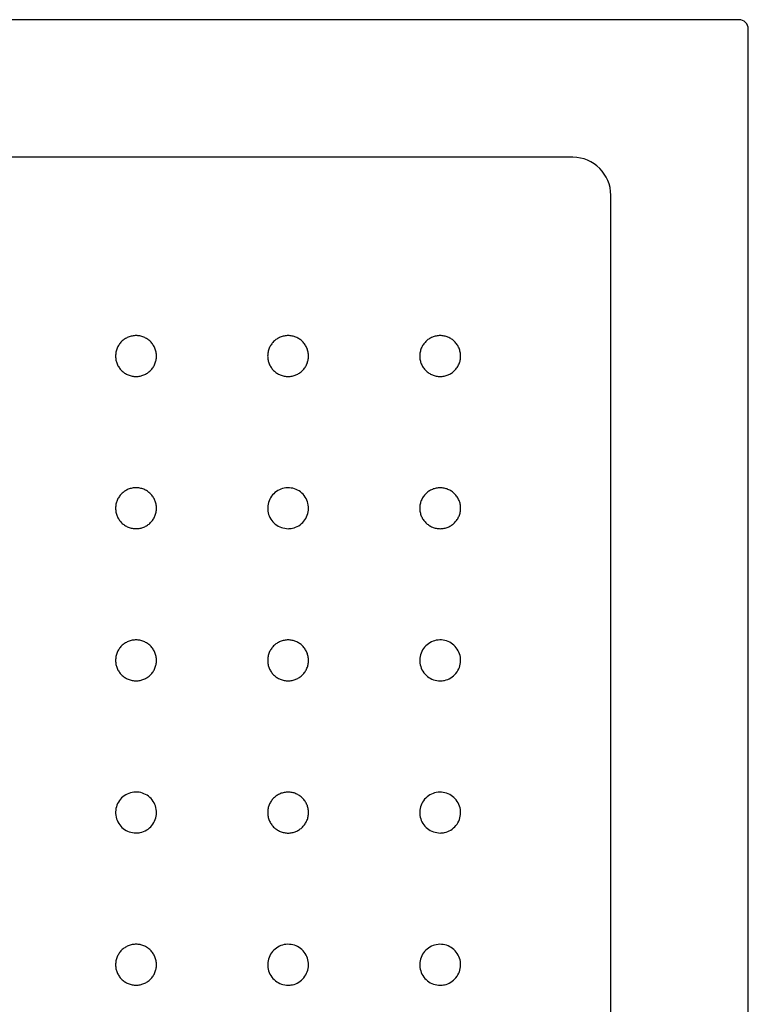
# Model space of a CAD drawing. Header units: millimetres. Extents: x 5406.8 to 5407.61, y 3063.89 to 3064.9.
# Tile 4 of 4: x 5407.23 to 5407.61, y 3064.38 to 3064.9. Entities that reach past the tile are written whole.
import ezdxf

# ---------------------------------------------------------------- set-up
doc = ezdxf.new("R2010")
doc.units = ezdxf.units.MM
doc.layers.add('SANINDUSA', color=3, linetype='Continuous')

msp = doc.modelspace()

# ---------------------------------------------------------------- linework, layer by layer
at = {"layer": 'SANINDUSA'}
for p, q in [((5407.60389, 3064.89736), (5406.8097, 3064.89736)), ((5407.60889, 3063.89817), (5407.60889, 3064.89236)), ((5407.51657, 3064.82503), (5406.89701, 3064.82503)), ((5407.53655, 3063.98549), (5407.53655, 3064.80504))]:
    msp.add_line(p, q, dxfattribs=at)
for centre, major_axis, ratio, start_param, end_param in [((5407.60388, 3064.89236), (-0.00354, -0.00354), 0.999695, 2.356347, 3.926839), ((5407.51653, 3064.80501), (-0.01417, -0.01417), 0.997933, 2.356803, 3.926382)]:
    msp.add_ellipse(centre, major_axis=major_axis, ratio=ratio, start_param=start_param, end_param=end_param, dxfattribs=at)
for points, knots in [([(5407.28679, 3064.7098), (5407.28608, 3064.7098), (5407.28538, 3064.70987), (5407.28435, 3064.71008), (5407.28401, 3064.71016), (5407.28334, 3064.71037), (5407.283, 3064.71049), (5407.28203, 3064.71089), (5407.28141, 3064.71122), (5407.28053, 3064.71181), (5407.28025, 3064.71202), (5407.2797, 3064.71247), (5407.27944, 3064.71271), (5407.27869, 3064.71345), (5407.27825, 3064.71399), (5407.27766, 3064.71487), (5407.27748, 3064.71518), (5407.27715, 3064.7158), (5407.27685, 3064.71643), (5407.27661, 3064.71709), (5407.2764, 3064.71776), (5407.27632, 3064.71811), (5407.27611, 3064.71915), (5407.27604, 3064.71985), (5407.27604, 3064.7209), (5407.27606, 3064.72125), (5407.27613, 3064.72195), (5407.27618, 3064.7223), (5407.27639, 3064.72334), (5407.27659, 3064.72401), (5407.27699, 3064.72498), (5407.27714, 3064.72531), (5407.27748, 3064.72593), (5407.27766, 3064.72623), (5407.27824, 3064.7271), (5407.27869, 3064.72765), (5407.27969, 3064.72865), (5407.28023, 3064.7291), (5407.28111, 3064.72968), (5407.28141, 3064.72986), (5407.28203, 3064.73019), (5407.28235, 3064.73035), (5407.28333, 3064.73075), (5407.284, 3064.73095), (5407.28538, 3064.73123), (5407.28609, 3064.7313), (5407.28749, 3064.7313), (5407.28819, 3064.73123), (5407.28923, 3064.73103), (5407.28957, 3064.73094), (5407.29025, 3064.73074), (5407.29091, 3064.7305), (5407.29154, 3064.7302), (5407.29216, 3064.72987), (5407.29247, 3064.72969), (5407.29335, 3064.7291), (5407.29389, 3064.72865), (5407.29464, 3064.72791), (5407.29487, 3064.72765), (5407.29532, 3064.72711), (5407.29553, 3064.72682), (5407.29612, 3064.72594), (5407.29645, 3064.72533), (5407.29686, 3064.72435), (5407.29698, 3064.72402), (5407.29718, 3064.72334), (5407.29727, 3064.723), (5407.29747, 3064.72197), (5407.29754, 3064.72127), (5407.29754, 3064.72021), (5407.29753, 3064.71985), (5407.29746, 3064.71916), (5407.29736, 3064.71846), (5407.29719, 3064.71778), (5407.29698, 3064.71711), (5407.29686, 3064.71677), (5407.29646, 3064.71579), (5407.29613, 3064.71518), (5407.29535, 3064.71401), (5407.2949, 3064.71345), (5407.29391, 3064.71246), (5407.29336, 3064.71202), (5407.29248, 3064.71143), (5407.29218, 3064.71124), (5407.29156, 3064.71091), (5407.29124, 3064.71076), (5407.29027, 3064.71036), (5407.2896, 3064.71015), (5407.28821, 3064.70987), (5407.2875, 3064.7098), (5407.28679, 3064.7098)], [0, 0, 0, 0, 0.03125, 0.03125, 0.046875, 0.046875, 0.0625, 0.0625, 0.09375, 0.09375, 0.109375, 0.109375, 0.125, 0.125, 0.15625, 0.15625, 0.171875, 0.171875, 0.1875, 0.203125, 0.203125, 0.21875, 0.21875, 0.25, 0.25, 0.265625, 0.265625, 0.28125, 0.28125, 0.3125, 0.3125, 0.328125, 0.328125, 0.34375, 0.34375, 0.375, 0.375, 0.40625, 0.40625, 0.421875, 0.421875, 0.4375, 0.4375, 0.46875, 0.46875, 0.5, 0.5, 0.53125, 0.53125, 0.546875, 0.546875, 0.5625, 0.578125, 0.578125, 0.59375, 0.59375, 0.625, 0.625, 0.640625, 0.640625, 0.65625, 0.65625, 0.6875, 0.6875, 0.703125, 0.703125, 0.71875, 0.71875, 0.75, 0.75, 0.765625, 0.765625, 0.78125, 0.796875, 0.796875, 0.8125, 0.8125, 0.84375, 0.84375, 0.875, 0.875, 0.90625, 0.90625, 0.921875, 0.921875, 0.9375, 0.9375, 0.96875, 0.96875, 1, 1, 1, 1]), ([(5407.36679, 3064.7098), (5407.36608, 3064.7098), (5407.36538, 3064.70987), (5407.36435, 3064.71007), (5407.36401, 3064.71016), (5407.36334, 3064.71036), (5407.363, 3064.71048), (5407.36203, 3064.71089), (5407.36141, 3064.71122), (5407.36053, 3064.7118), (5407.36025, 3064.71201), (5407.3597, 3064.71246), (5407.35944, 3064.7127), (5407.3587, 3064.71344), (5407.35825, 3064.71399), (5407.35766, 3064.71487), (5407.35748, 3064.71517), (5407.35715, 3064.71579), (5407.35685, 3064.71643), (5407.35661, 3064.71709), (5407.35641, 3064.71776), (5407.35632, 3064.7181), (5407.35611, 3064.71914), (5407.35604, 3064.71984), (5407.35604, 3064.72089), (5407.35606, 3064.72124), (5407.35613, 3064.72195), (5407.35618, 3064.7223), (5407.35639, 3064.72333), (5407.35659, 3064.724), (5407.35699, 3064.72498), (5407.35715, 3064.7253), (5407.35748, 3064.72592), (5407.35766, 3064.72623), (5407.35824, 3064.7271), (5407.35869, 3064.72764), (5407.35969, 3064.72865), (5407.36023, 3064.72909), (5407.36111, 3064.72968), (5407.36141, 3064.72986), (5407.36203, 3064.73019), (5407.36235, 3064.73034), (5407.36333, 3064.73075), (5407.364, 3064.73095), (5407.36538, 3064.73123), (5407.36609, 3064.7313), (5407.36749, 3064.7313), (5407.36819, 3064.73123), (5407.36923, 3064.73102), (5407.36957, 3064.73094), (5407.37025, 3064.73073), (5407.37091, 3064.7305), (5407.37154, 3064.7302), (5407.37216, 3064.72987), (5407.37247, 3064.72968), (5407.37335, 3064.72909), (5407.37389, 3064.72865), (5407.37464, 3064.72791), (5407.37487, 3064.72765), (5407.37532, 3064.7271), (5407.37553, 3064.72681), (5407.37612, 3064.72594), (5407.37645, 3064.72532), (5407.37686, 3064.72435), (5407.37698, 3064.72401), (5407.37718, 3064.72334), (5407.37727, 3064.72299), (5407.37747, 3064.72196), (5407.37754, 3064.72127), (5407.37754, 3064.7202), (5407.37753, 3064.71985), (5407.37746, 3064.71915), (5407.37736, 3064.71846), (5407.37719, 3064.71778), (5407.37698, 3064.7171), (5407.37686, 3064.71677), (5407.37646, 3064.71579), (5407.37613, 3064.71517), (5407.37535, 3064.714), (5407.3749, 3064.71345), (5407.37391, 3064.71246), (5407.37336, 3064.71201), (5407.37249, 3064.71142), (5407.37218, 3064.71124), (5407.37156, 3064.71091), (5407.37124, 3064.71075), (5407.37027, 3064.71035), (5407.3696, 3064.71015), (5407.36821, 3064.70987), (5407.3675, 3064.7098), (5407.36679, 3064.7098)], [0, 0, 0, 0, 0.03125, 0.03125, 0.046875, 0.046875, 0.0625, 0.0625, 0.09375, 0.09375, 0.109375, 0.109375, 0.125, 0.125, 0.15625, 0.15625, 0.171875, 0.171875, 0.1875, 0.203125, 0.203125, 0.21875, 0.21875, 0.25, 0.25, 0.265625, 0.265625, 0.28125, 0.28125, 0.3125, 0.3125, 0.328125, 0.328125, 0.34375, 0.34375, 0.375, 0.375, 0.40625, 0.40625, 0.421875, 0.421875, 0.4375, 0.4375, 0.46875, 0.46875, 0.5, 0.5, 0.53125, 0.53125, 0.546875, 0.546875, 0.5625, 0.578125, 0.578125, 0.59375, 0.59375, 0.625, 0.625, 0.640625, 0.640625, 0.65625, 0.65625, 0.6875, 0.6875, 0.703125, 0.703125, 0.71875, 0.71875, 0.75, 0.75, 0.765625, 0.765625, 0.78125, 0.796875, 0.796875, 0.8125, 0.8125, 0.84375, 0.84375, 0.875, 0.875, 0.90625, 0.90625, 0.921875, 0.921875, 0.9375, 0.9375, 0.96875, 0.96875, 1, 1, 1, 1]), ([(5407.44679, 3064.70979), (5407.44608, 3064.70979), (5407.44538, 3064.70986), (5407.44435, 3064.71007), (5407.44401, 3064.71015), (5407.44334, 3064.71036), (5407.443, 3064.71048), (5407.44202, 3064.71088), (5407.44141, 3064.71121), (5407.44053, 3064.7118), (5407.44025, 3064.71201), (5407.4397, 3064.71246), (5407.43944, 3064.7127), (5407.43869, 3064.71344), (5407.43825, 3064.71398), (5407.43766, 3064.71486), (5407.43748, 3064.71517), (5407.43714, 3064.71579), (5407.43685, 3064.71642), (5407.43661, 3064.71708), (5407.4364, 3064.71775), (5407.43632, 3064.7181), (5407.43611, 3064.71914), (5407.43604, 3064.71984), (5407.43604, 3064.72089), (5407.43606, 3064.72124), (5407.43613, 3064.72194), (5407.43618, 3064.7223), (5407.43639, 3064.72333), (5407.43659, 3064.724), (5407.43699, 3064.72498), (5407.43714, 3064.7253), (5407.43748, 3064.72592), (5407.43766, 3064.72622), (5407.43824, 3064.7271), (5407.43869, 3064.72764), (5407.43969, 3064.72864), (5407.44023, 3064.72909), (5407.44111, 3064.72967), (5407.44141, 3064.72985), (5407.44203, 3064.73019), (5407.44235, 3064.73034), (5407.44333, 3064.73074), (5407.444, 3064.73095), (5407.44537, 3064.73122), (5407.44609, 3064.73129), (5407.44749, 3064.73129), (5407.44819, 3064.73122), (5407.44923, 3064.73102), (5407.44957, 3064.73093), (5407.45025, 3064.73073), (5407.45091, 3064.73049), (5407.45154, 3064.73019), (5407.45216, 3064.72986), (5407.45247, 3064.72968), (5407.45335, 3064.72909), (5407.45389, 3064.72865), (5407.45463, 3064.7279), (5407.45487, 3064.72764), (5407.45532, 3064.7271), (5407.45553, 3064.72681), (5407.45612, 3064.72593), (5407.45645, 3064.72532), (5407.45685, 3064.72434), (5407.45697, 3064.72401), (5407.45718, 3064.72333), (5407.45727, 3064.72299), (5407.45747, 3064.72196), (5407.45754, 3064.72126), (5407.45754, 3064.7202), (5407.45753, 3064.71985), (5407.45746, 3064.71915), (5407.45735, 3064.71845), (5407.45719, 3064.71777), (5407.45698, 3064.7171), (5407.45686, 3064.71676), (5407.45646, 3064.71578), (5407.45613, 3064.71517), (5407.45535, 3064.714), (5407.4549, 3064.71345), (5407.4539, 3064.71245), (5407.45336, 3064.71201), (5407.45248, 3064.71142), (5407.45218, 3064.71123), (5407.45156, 3064.7109), (5407.45124, 3064.71075), (5407.45027, 3064.71035), (5407.4496, 3064.71014), (5407.44821, 3064.70986), (5407.4475, 3064.70979), (5407.44679, 3064.70979)], [0, 0, 0, 0, 0.03125, 0.03125, 0.046875, 0.046875, 0.0625, 0.0625, 0.09375, 0.09375, 0.109375, 0.109375, 0.125, 0.125, 0.15625, 0.15625, 0.171875, 0.171875, 0.1875, 0.203125, 0.203125, 0.21875, 0.21875, 0.25, 0.25, 0.265625, 0.265625, 0.28125, 0.28125, 0.3125, 0.3125, 0.328125, 0.328125, 0.34375, 0.34375, 0.375, 0.375, 0.40625, 0.40625, 0.421875, 0.421875, 0.4375, 0.4375, 0.46875, 0.46875, 0.5, 0.5, 0.53125, 0.53125, 0.546875, 0.546875, 0.5625, 0.578125, 0.578125, 0.59375, 0.59375, 0.625, 0.625, 0.640625, 0.640625, 0.65625, 0.65625, 0.6875, 0.6875, 0.703125, 0.703125, 0.71875, 0.71875, 0.75, 0.75, 0.765625, 0.765625, 0.78125, 0.796875, 0.796875, 0.8125, 0.8125, 0.84375, 0.84375, 0.875, 0.875, 0.90625, 0.90625, 0.921875, 0.921875, 0.9375, 0.9375, 0.96875, 0.96875, 1, 1, 1, 1]), ([(5407.2868, 3064.62982), (5407.28609, 3064.62982), (5407.28539, 3064.62989), (5407.28436, 3064.63009), (5407.28402, 3064.63018), (5407.28334, 3064.63038), (5407.283, 3064.6305), (5407.28203, 3064.63091), (5407.28141, 3064.63124), (5407.28053, 3064.63182), (5407.28025, 3064.63203), (5407.2797, 3064.63248), (5407.27944, 3064.63272), (5407.2787, 3064.63346), (5407.27825, 3064.63401), (5407.27766, 3064.63489), (5407.27748, 3064.63519), (5407.27715, 3064.63581), (5407.27685, 3064.63645), (5407.27661, 3064.63711), (5407.27641, 3064.63778), (5407.27632, 3064.63812), (5407.27611, 3064.63916), (5407.27605, 3064.63986), (5407.27604, 3064.64091), (5407.27606, 3064.64126), (5407.27613, 3064.64197), (5407.27618, 3064.64232), (5407.27639, 3064.64335), (5407.27659, 3064.64402), (5407.27699, 3064.645), (5407.27715, 3064.64532), (5407.27748, 3064.64595), (5407.27766, 3064.64625), (5407.27824, 3064.64712), (5407.27869, 3064.64766), (5407.27969, 3064.64867), (5407.28024, 3064.64911), (5407.28111, 3064.6497), (5407.28141, 3064.64988), (5407.28203, 3064.65021), (5407.28235, 3064.65036), (5407.28333, 3064.65077), (5407.284, 3064.65097), (5407.28538, 3064.65125), (5407.28609, 3064.65132), (5407.28749, 3064.65132), (5407.28819, 3064.65125), (5407.28923, 3064.65104), (5407.28958, 3064.65096), (5407.29025, 3064.65075), (5407.29091, 3064.65052), (5407.29154, 3064.65022), (5407.29216, 3064.64989), (5407.29247, 3064.6497), (5407.29335, 3064.64911), (5407.29389, 3064.64867), (5407.29464, 3064.64793), (5407.29487, 3064.64767), (5407.29532, 3064.64712), (5407.29554, 3064.64683), (5407.29612, 3064.64596), (5407.29645, 3064.64534), (5407.29686, 3064.64437), (5407.29698, 3064.64403), (5407.29718, 3064.64336), (5407.29727, 3064.64301), (5407.29748, 3064.64198), (5407.29755, 3064.64129), (5407.29755, 3064.64022), (5407.29753, 3064.63987), (5407.29746, 3064.63917), (5407.29736, 3064.63848), (5407.29719, 3064.6378), (5407.29699, 3064.63712), (5407.29687, 3064.63679), (5407.29646, 3064.63581), (5407.29613, 3064.63519), (5407.29535, 3064.63402), (5407.2949, 3064.63347), (5407.29391, 3064.63248), (5407.29337, 3064.63203), (5407.29249, 3064.63144), (5407.29218, 3064.63126), (5407.29156, 3064.63093), (5407.29124, 3064.63078), (5407.29027, 3064.63037), (5407.2896, 3064.63017), (5407.28821, 3064.62989), (5407.28751, 3064.62982), (5407.2868, 3064.62982)], [0, 0, 0, 0, 0.03125, 0.03125, 0.046875, 0.046875, 0.0625, 0.0625, 0.09375, 0.09375, 0.109375, 0.109375, 0.125, 0.125, 0.15625, 0.15625, 0.171875, 0.171875, 0.1875, 0.203125, 0.203125, 0.21875, 0.21875, 0.25, 0.25, 0.265625, 0.265625, 0.28125, 0.28125, 0.3125, 0.3125, 0.328125, 0.328125, 0.34375, 0.34375, 0.375, 0.375, 0.40625, 0.40625, 0.421875, 0.421875, 0.4375, 0.4375, 0.46875, 0.46875, 0.5, 0.5, 0.53125, 0.53125, 0.546875, 0.546875, 0.5625, 0.578125, 0.578125, 0.59375, 0.59375, 0.625, 0.625, 0.640625, 0.640625, 0.65625, 0.65625, 0.6875, 0.6875, 0.703125, 0.703125, 0.71875, 0.71875, 0.75, 0.75, 0.765625, 0.765625, 0.78125, 0.796875, 0.796875, 0.8125, 0.8125, 0.84375, 0.84375, 0.875, 0.875, 0.90625, 0.90625, 0.921875, 0.921875, 0.9375, 0.9375, 0.96875, 0.96875, 1, 1, 1, 1]), ([(5407.3668, 3064.62981), (5407.36559, 3064.62993), (5407.36317, 3064.63017), (5407.35995, 3064.63202), (5407.35751, 3064.63475), (5407.35611, 3064.63816), (5407.35591, 3064.64183), (5407.35695, 3064.64536), (5407.35909, 3064.64835), (5407.3621, 3064.65046), (5407.36565, 3064.65145), (5407.36932, 3064.65122), (5407.3727, 3064.64979), (5407.37542, 3064.64731), (5407.37717, 3064.64407), (5407.37775, 3064.64044), (5407.37709, 3064.63682), (5407.37528, 3064.63362), (5407.3725, 3064.63122), (5407.36951, 3064.62998), (5407.36755, 3064.62986), (5407.3668, 3064.62981)], [0, 0, 0, 0, 0.053687, 0.107376, 0.161067, 0.214761, 0.268454, 0.322145, 0.375833, 0.429518, 0.483202, 0.536887, 0.590575, 0.644265, 0.697958, 0.751651, 0.805343, 0.859032, 0.912719, 0.966403, 1, 1, 1, 1]), ([(5407.44679, 3064.62981), (5407.44608, 3064.62981), (5407.44538, 3064.62988), (5407.44435, 3064.63008), (5407.44401, 3064.63017), (5407.44334, 3064.63037), (5407.443, 3064.63049), (5407.44203, 3064.63089), (5407.44141, 3064.63122), (5407.44053, 3064.63181), (5407.44025, 3064.63202), (5407.4397, 3064.63247), (5407.43944, 3064.63271), (5407.43869, 3064.63345), (5407.43825, 3064.63399), (5407.43766, 3064.63487), (5407.43748, 3064.63518), (5407.43715, 3064.6358), (5407.43685, 3064.63643), (5407.43661, 3064.63709), (5407.43641, 3064.63777), (5407.43632, 3064.63811), (5407.43611, 3064.63915), (5407.43604, 3064.63985), (5407.43604, 3064.6409), (5407.43606, 3064.64125), (5407.43613, 3064.64196), (5407.43618, 3064.64231), (5407.43639, 3064.64334), (5407.43659, 3064.64401), (5407.43699, 3064.64499), (5407.43714, 3064.64531), (5407.43748, 3064.64593), (5407.43766, 3064.64623), (5407.43824, 3064.64711), (5407.43869, 3064.64765), (5407.43969, 3064.64865), (5407.44023, 3064.6491), (5407.44111, 3064.64968), (5407.44141, 3064.64986), (5407.44203, 3064.6502), (5407.44235, 3064.65035), (5407.44333, 3064.65075), (5407.444, 3064.65096), (5407.44538, 3064.65123), (5407.44609, 3064.6513), (5407.44749, 3064.6513), (5407.44819, 3064.65124), (5407.44923, 3064.65103), (5407.44957, 3064.65094), (5407.45025, 3064.65074), (5407.45091, 3064.6505), (5407.45154, 3064.6502), (5407.45216, 3064.64987), (5407.45247, 3064.64969), (5407.45335, 3064.6491), (5407.45389, 3064.64866), (5407.45463, 3064.64791), (5407.45487, 3064.64765), (5407.45532, 3064.64711), (5407.45553, 3064.64682), (5407.45612, 3064.64595), (5407.45645, 3064.64533), (5407.45685, 3064.64435), (5407.45698, 3064.64402), (5407.45718, 3064.64334), (5407.45727, 3064.643), (5407.45747, 3064.64197), (5407.45754, 3064.64127), (5407.45754, 3064.64021), (5407.45753, 3064.63986), (5407.45746, 3064.63916), (5407.45736, 3064.63847), (5407.45719, 3064.63778), (5407.45698, 3064.63711), (5407.45686, 3064.63677), (5407.45646, 3064.6358), (5407.45613, 3064.63518), (5407.45535, 3064.63401), (5407.4549, 3064.63346), (5407.4539, 3064.63246), (5407.45336, 3064.63202), (5407.45248, 3064.63143), (5407.45218, 3064.63125), (5407.45156, 3064.63091), (5407.45124, 3064.63076), (5407.45027, 3064.63036), (5407.4496, 3064.63015), (5407.44821, 3064.62988), (5407.4475, 3064.62981), (5407.44679, 3064.62981)], [0, 0, 0, 0, 0.03125, 0.03125, 0.046875, 0.046875, 0.0625, 0.0625, 0.09375, 0.09375, 0.109375, 0.109375, 0.125, 0.125, 0.15625, 0.15625, 0.171875, 0.171875, 0.1875, 0.203125, 0.203125, 0.21875, 0.21875, 0.25, 0.25, 0.265625, 0.265625, 0.28125, 0.28125, 0.3125, 0.3125, 0.328125, 0.328125, 0.34375, 0.34375, 0.375, 0.375, 0.40625, 0.40625, 0.421875, 0.421875, 0.4375, 0.4375, 0.46875, 0.46875, 0.5, 0.5, 0.53125, 0.53125, 0.546875, 0.546875, 0.5625, 0.578125, 0.578125, 0.59375, 0.59375, 0.625, 0.625, 0.640625, 0.640625, 0.65625, 0.65625, 0.6875, 0.6875, 0.703125, 0.703125, 0.71875, 0.71875, 0.75, 0.75, 0.765625, 0.765625, 0.78125, 0.796875, 0.796875, 0.8125, 0.8125, 0.84375, 0.84375, 0.875, 0.875, 0.90625, 0.90625, 0.921875, 0.921875, 0.9375, 0.9375, 0.96875, 0.96875, 1, 1, 1, 1]), ([(5407.2868, 3064.54983), (5407.28609, 3064.54983), (5407.28539, 3064.5499), (5407.28436, 3064.55011), (5407.28402, 3064.55019), (5407.28334, 3064.5504), (5407.28301, 3064.55052), (5407.28203, 3064.55092), (5407.28141, 3064.55125), (5407.28054, 3064.55184), (5407.28025, 3064.55205), (5407.2797, 3064.5525), (5407.27944, 3064.55274), (5407.2787, 3064.55348), (5407.27825, 3064.55402), (5407.27767, 3064.5549), (5407.27748, 3064.55521), (5407.27715, 3064.55583), (5407.27685, 3064.55646), (5407.27661, 3064.55712), (5407.27641, 3064.55779), (5407.27632, 3064.55814), (5407.27612, 3064.55918), (5407.27605, 3064.55988), (5407.27605, 3064.56093), (5407.27606, 3064.56128), (5407.27613, 3064.56199), (5407.27619, 3064.56234), (5407.27639, 3064.56337), (5407.27659, 3064.56404), (5407.277, 3064.56502), (5407.27715, 3064.56534), (5407.27748, 3064.56596), (5407.27766, 3064.56626), (5407.27825, 3064.56714), (5407.27869, 3064.56768), (5407.27969, 3064.56868), (5407.28024, 3064.56913), (5407.28111, 3064.56971), (5407.28141, 3064.56989), (5407.28203, 3064.57023), (5407.28236, 3064.57038), (5407.28333, 3064.57078), (5407.284, 3064.57099), (5407.28538, 3064.57126), (5407.28609, 3064.57133), (5407.2875, 3064.57133), (5407.28819, 3064.57126), (5407.28923, 3064.57106), (5407.28958, 3064.57097), (5407.29025, 3064.57077), (5407.29091, 3064.57053), (5407.29155, 3064.57023), (5407.29217, 3064.5699), (5407.29247, 3064.56972), (5407.29336, 3064.56913), (5407.2939, 3064.56868), (5407.29464, 3064.56794), (5407.29488, 3064.56768), (5407.29533, 3064.56713), (5407.29554, 3064.56685), (5407.29613, 3064.56597), (5407.29646, 3064.56536), (5407.29686, 3064.56438), (5407.29698, 3064.56405), (5407.29719, 3064.56337), (5407.29727, 3064.56303), (5407.29748, 3064.562), (5407.29755, 3064.5613), (5407.29755, 3064.56024), (5407.29753, 3064.55988), (5407.29746, 3064.55918), (5407.29736, 3064.55849), (5407.29719, 3064.55781), (5407.29699, 3064.55714), (5407.29687, 3064.5568), (5407.29646, 3064.55582), (5407.29613, 3064.55521), (5407.29536, 3064.55404), (5407.2949, 3064.55348), (5407.29391, 3064.55249), (5407.29337, 3064.55205), (5407.29249, 3064.55146), (5407.29218, 3064.55127), (5407.29156, 3064.55094), (5407.29125, 3064.55079), (5407.29028, 3064.55039), (5407.2896, 3064.55018), (5407.28821, 3064.5499), (5407.28751, 3064.54983), (5407.2868, 3064.54983)], [0, 0, 0, 0, 0.03125, 0.03125, 0.046875, 0.046875, 0.0625, 0.0625, 0.09375, 0.09375, 0.109375, 0.109375, 0.125, 0.125, 0.15625, 0.15625, 0.171875, 0.171875, 0.1875, 0.203125, 0.203125, 0.21875, 0.21875, 0.25, 0.25, 0.265625, 0.265625, 0.28125, 0.28125, 0.3125, 0.3125, 0.328125, 0.328125, 0.34375, 0.34375, 0.375, 0.375, 0.40625, 0.40625, 0.421875, 0.421875, 0.4375, 0.4375, 0.46875, 0.46875, 0.5, 0.5, 0.53125, 0.53125, 0.546875, 0.546875, 0.5625, 0.578125, 0.578125, 0.59375, 0.59375, 0.625, 0.625, 0.640625, 0.640625, 0.65625, 0.65625, 0.6875, 0.6875, 0.703125, 0.703125, 0.71875, 0.71875, 0.75, 0.75, 0.765625, 0.765625, 0.78125, 0.796875, 0.796875, 0.8125, 0.8125, 0.84375, 0.84375, 0.875, 0.875, 0.90625, 0.90625, 0.921875, 0.921875, 0.9375, 0.9375, 0.96875, 0.96875, 1, 1, 1, 1]), ([(5407.3668, 3064.54982), (5407.36609, 3064.54982), (5407.36539, 3064.54989), (5407.36436, 3064.5501), (5407.36402, 3064.55018), (5407.36334, 3064.55039), (5407.36301, 3064.55051), (5407.36203, 3064.55091), (5407.36141, 3064.55124), (5407.36054, 3064.55183), (5407.36025, 3064.55204), (5407.3597, 3064.55249), (5407.35944, 3064.55272), (5407.3587, 3064.55347), (5407.35826, 3064.55401), (5407.35767, 3064.55489), (5407.35748, 3064.5552), (5407.35715, 3064.55582), (5407.35685, 3064.55645), (5407.35662, 3064.55711), (5407.35641, 3064.55778), (5407.35632, 3064.55813), (5407.35612, 3064.55917), (5407.35605, 3064.55987), (5407.35605, 3064.56092), (5407.35607, 3064.56127), (5407.35613, 3064.56197), (5407.35619, 3064.56232), (5407.35639, 3064.56336), (5407.35659, 3064.56403), (5407.357, 3064.565), (5407.35715, 3064.56533), (5407.35748, 3064.56595), (5407.35766, 3064.56625), (5407.35825, 3064.56712), (5407.35869, 3064.56767), (5407.35969, 3064.56867), (5407.36024, 3064.56912), (5407.36111, 3064.5697), (5407.36141, 3064.56988), (5407.36203, 3064.57021), (5407.36236, 3064.57037), (5407.36333, 3064.57077), (5407.364, 3064.57097), (5407.36538, 3064.57125), (5407.36609, 3064.57132), (5407.3675, 3064.57132), (5407.36819, 3064.57125), (5407.36923, 3064.57105), (5407.36958, 3064.57096), (5407.37025, 3064.57076), (5407.37091, 3064.57052), (5407.37155, 3064.57022), (5407.37217, 3064.56989), (5407.37247, 3064.56971), (5407.37335, 3064.56912), (5407.3739, 3064.56867), (5407.37464, 3064.56793), (5407.37488, 3064.56767), (5407.37533, 3064.56712), (5407.37554, 3064.56684), (5407.37612, 3064.56596), (5407.37646, 3064.56534), (5407.37686, 3064.56437), (5407.37698, 3064.56403), (5407.37719, 3064.56336), (5407.37727, 3064.56302), (5407.37748, 3064.56199), (5407.37755, 3064.56129), (5407.37755, 3064.56023), (5407.37753, 3064.55987), (5407.37746, 3064.55917), (5407.37736, 3064.55848), (5407.37719, 3064.5578), (5407.37699, 3064.55713), (5407.37687, 3064.55679), (5407.37646, 3064.55581), (5407.37613, 3064.55519), (5407.37536, 3064.55403), (5407.3749, 3064.55347), (5407.37391, 3064.55248), (5407.37337, 3064.55203), (5407.37249, 3064.55144), (5407.37218, 3064.55126), (5407.37156, 3064.55093), (5407.37125, 3064.55078), (5407.37028, 3064.55038), (5407.3696, 3064.55017), (5407.36821, 3064.54989), (5407.36751, 3064.54982), (5407.3668, 3064.54982)], [0, 0, 0, 0, 0.03125, 0.03125, 0.046875, 0.046875, 0.0625, 0.0625, 0.09375, 0.09375, 0.109375, 0.109375, 0.125, 0.125, 0.15625, 0.15625, 0.171875, 0.171875, 0.1875, 0.203125, 0.203125, 0.21875, 0.21875, 0.25, 0.25, 0.265625, 0.265625, 0.28125, 0.28125, 0.3125, 0.3125, 0.328125, 0.328125, 0.34375, 0.34375, 0.375, 0.375, 0.40625, 0.40625, 0.421875, 0.421875, 0.4375, 0.4375, 0.46875, 0.46875, 0.5, 0.5, 0.53125, 0.53125, 0.546875, 0.546875, 0.5625, 0.578125, 0.578125, 0.59375, 0.59375, 0.625, 0.625, 0.640625, 0.640625, 0.65625, 0.65625, 0.6875, 0.6875, 0.703125, 0.703125, 0.71875, 0.71875, 0.75, 0.75, 0.765625, 0.765625, 0.78125, 0.796875, 0.796875, 0.8125, 0.8125, 0.84375, 0.84375, 0.875, 0.875, 0.90625, 0.90625, 0.921875, 0.921875, 0.9375, 0.9375, 0.96875, 0.96875, 1, 1, 1, 1]), ([(5407.44679, 3064.54982), (5407.44558, 3064.54993), (5407.44317, 3064.55017), (5407.43995, 3064.55203), (5407.4375, 3064.55475), (5407.43611, 3064.55816), (5407.43591, 3064.56183), (5407.43694, 3064.56536), (5407.43909, 3064.56835), (5407.4421, 3064.57046), (5407.44564, 3064.57146), (5407.44931, 3064.57123), (5407.4527, 3064.56979), (5407.45542, 3064.56732), (5407.45717, 3064.56408), (5407.45775, 3064.56045), (5407.45709, 3064.55683), (5407.45527, 3064.55363), (5407.4525, 3064.55123), (5407.44951, 3064.54999), (5407.44755, 3064.54986), (5407.44679, 3064.54982)], [0, 0, 0, 0, 0.053681, 0.107364, 0.161049, 0.214739, 0.268433, 0.322128, 0.375822, 0.429512, 0.483199, 0.536882, 0.590565, 0.644249, 0.697937, 0.751629, 0.805323, 0.859018, 0.912711, 0.966399, 1, 1, 1, 1]), ([(5407.2868, 3064.46985), (5407.28559, 3064.46997), (5407.28317, 3064.47021), (5407.27996, 3064.47206), (5407.27751, 3064.47479), (5407.27611, 3064.4782), (5407.27592, 3064.48187), (5407.27695, 3064.4854), (5407.2791, 3064.48839), (5407.28211, 3064.4905), (5407.28565, 3064.49149), (5407.28932, 3064.49126), (5407.29271, 3064.48982), (5407.29543, 3064.48734), (5407.29718, 3064.48411), (5407.29776, 3064.48047), (5407.2971, 3064.47686), (5407.29528, 3064.47366), (5407.29251, 3064.47126), (5407.28951, 3064.47002), (5407.28756, 3064.4699), (5407.2868, 3064.46985)], [0, 0, 0, 0, 0.053697, 0.107395, 0.161093, 0.214787, 0.268476, 0.322158, 0.375838, 0.429519, 0.483205, 0.536896, 0.590591, 0.644287, 0.697983, 0.751674, 0.80536, 0.859041, 0.912721, 0.966403, 1, 1, 1, 1]), ([(5407.3668, 3064.46983), (5407.36609, 3064.46983), (5407.36539, 3064.4699), (5407.36436, 3064.47011), (5407.36402, 3064.47019), (5407.36335, 3064.4704), (5407.36301, 3064.47052), (5407.36203, 3064.47092), (5407.36142, 3064.47125), (5407.36054, 3064.47184), (5407.36026, 3064.47205), (5407.35971, 3064.4725), (5407.35945, 3064.47274), (5407.3587, 3064.47348), (5407.35826, 3064.47402), (5407.35767, 3064.4749), (5407.35749, 3064.47521), (5407.35715, 3064.47583), (5407.35685, 3064.47646), (5407.35662, 3064.47712), (5407.35641, 3064.47779), (5407.35633, 3064.47814), (5407.35612, 3064.47918), (5407.35605, 3064.47988), (5407.35605, 3064.48093), (5407.35607, 3064.48128), (5407.35614, 3064.48198), (5407.35619, 3064.48234), (5407.35639, 3064.48337), (5407.3566, 3064.48404), (5407.357, 3064.48502), (5407.35715, 3064.48534), (5407.35749, 3064.48596), (5407.35767, 3064.48626), (5407.35825, 3064.48714), (5407.35869, 3064.48768), (5407.3597, 3064.48868), (5407.36024, 3064.48913), (5407.36111, 3064.48971), (5407.36142, 3064.48989), (5407.36204, 3064.49023), (5407.36236, 3064.49038), (5407.36334, 3064.49078), (5407.36401, 3064.49099), (5407.36538, 3064.49126), (5407.3661, 3064.49133), (5407.3675, 3064.49133), (5407.3682, 3064.49126), (5407.36924, 3064.49106), (5407.36958, 3064.49097), (5407.37025, 3064.49077), (5407.37092, 3064.49053), (5407.37155, 3064.49023), (5407.37217, 3064.4899), (5407.37247, 3064.48972), (5407.37336, 3064.48913), (5407.3739, 3064.48868), (5407.37464, 3064.48794), (5407.37488, 3064.48768), (5407.37533, 3064.48713), (5407.37554, 3064.48685), (5407.37613, 3064.48597), (5407.37646, 3064.48536), (5407.37686, 3064.48438), (5407.37698, 3064.48405), (5407.37719, 3064.48337), (5407.37727, 3064.48303), (5407.37748, 3064.482), (5407.37755, 3064.4813), (5407.37755, 3064.48024), (5407.37753, 3064.47988), (5407.37747, 3064.47918), (5407.37736, 3064.47849), (5407.37719, 3064.47781), (5407.37699, 3064.47714), (5407.37687, 3064.4768), (5407.37647, 3064.47582), (5407.37614, 3064.4752), (5407.37536, 3064.47404), (5407.3749, 3064.47348), (5407.37391, 3064.47249), (5407.37337, 3064.47204), (5407.37249, 3064.47146), (5407.37219, 3064.47127), (5407.37157, 3064.47094), (5407.37125, 3064.47079), (5407.37028, 3064.47039), (5407.3696, 3064.47018), (5407.36821, 3064.4699), (5407.36751, 3064.46983), (5407.3668, 3064.46983)], [0, 0, 0, 0, 0.03125, 0.03125, 0.046875, 0.046875, 0.0625, 0.0625, 0.09375, 0.09375, 0.109375, 0.109375, 0.125, 0.125, 0.15625, 0.15625, 0.171875, 0.171875, 0.1875, 0.203125, 0.203125, 0.21875, 0.21875, 0.25, 0.25, 0.265625, 0.265625, 0.28125, 0.28125, 0.3125, 0.3125, 0.328125, 0.328125, 0.34375, 0.34375, 0.375, 0.375, 0.40625, 0.40625, 0.421875, 0.421875, 0.4375, 0.4375, 0.46875, 0.46875, 0.5, 0.5, 0.53125, 0.53125, 0.546875, 0.546875, 0.5625, 0.578125, 0.578125, 0.59375, 0.59375, 0.625, 0.625, 0.640625, 0.640625, 0.65625, 0.65625, 0.6875, 0.6875, 0.703125, 0.703125, 0.71875, 0.71875, 0.75, 0.75, 0.765625, 0.765625, 0.78125, 0.796875, 0.796875, 0.8125, 0.8125, 0.84375, 0.84375, 0.875, 0.875, 0.90625, 0.90625, 0.921875, 0.921875, 0.9375, 0.9375, 0.96875, 0.96875, 1, 1, 1, 1]), ([(5407.44679, 3064.46983), (5407.44558, 3064.46995), (5407.44317, 3064.47018), (5407.43995, 3064.47204), (5407.4375, 3064.47476), (5407.43611, 3064.47817), (5407.43591, 3064.48184), (5407.43694, 3064.48537), (5407.43909, 3064.48836), (5407.4421, 3064.49047), (5407.44564, 3064.49147), (5407.44931, 3064.49124), (5407.4527, 3064.4898), (5407.45542, 3064.48733), (5407.45717, 3064.48409), (5407.45775, 3064.48046), (5407.45709, 3064.47684), (5407.45527, 3064.47364), (5407.4525, 3064.47124), (5407.44951, 3064.47), (5407.44755, 3064.46987), (5407.44679, 3064.46983)], [0, 0, 0, 0, 0.053679, 0.107359, 0.161043, 0.214731, 0.268426, 0.322123, 0.375819, 0.429511, 0.483197, 0.53688, 0.590561, 0.644243, 0.69793, 0.751622, 0.805318, 0.859015, 0.912709, 0.966398, 1, 1, 1, 1]), ([(5407.28681, 3064.38986), (5407.2861, 3064.38986), (5407.2854, 3064.38993), (5407.28437, 3064.39014), (5407.28403, 3064.39022), (5407.28335, 3064.39043), (5407.28302, 3064.39055), (5407.28204, 3064.39095), (5407.28142, 3064.39128), (5407.28054, 3064.39187), (5407.28026, 3064.39208), (5407.27971, 3064.39253), (5407.27945, 3064.39277), (5407.27871, 3064.39351), (5407.27826, 3064.39405), (5407.27767, 3064.39493), (5407.27749, 3064.39524), (5407.27716, 3064.39586), (5407.27686, 3064.39649), (5407.27662, 3064.39715), (5407.27642, 3064.39782), (5407.27633, 3064.39817), (5407.27612, 3064.39921), (5407.27606, 3064.39991), (5407.27605, 3064.40096), (5407.27607, 3064.40131), (5407.27614, 3064.40201), (5407.27619, 3064.40237), (5407.2764, 3064.4034), (5407.2766, 3064.40407), (5407.27701, 3064.40505), (5407.27716, 3064.40537), (5407.27749, 3064.40599), (5407.27767, 3064.40629), (5407.27825, 3064.40717), (5407.2787, 3064.40771), (5407.2797, 3064.40871), (5407.28025, 3064.40916), (5407.28112, 3064.40974), (5407.28142, 3064.40992), (5407.28204, 3064.41025), (5407.28236, 3064.41041), (5407.28334, 3064.41081), (5407.28401, 3064.41101), (5407.28539, 3064.41129), (5407.2861, 3064.41136), (5407.2875, 3064.41136), (5407.2882, 3064.41129), (5407.28924, 3064.41109), (5407.28959, 3064.411), (5407.29026, 3064.41079), (5407.29092, 3064.41056), (5407.29155, 3064.41026), (5407.29217, 3064.40993), (5407.29248, 3064.40975), (5407.29336, 3064.40916), (5407.2939, 3064.40871), (5407.29465, 3064.40797), (5407.29489, 3064.40771), (5407.29533, 3064.40716), (5407.29555, 3064.40688), (5407.29613, 3064.406), (5407.29646, 3064.40538), (5407.29687, 3064.40441), (5407.29699, 3064.40407), (5407.2972, 3064.4034), (5407.29728, 3064.40306), (5407.29749, 3064.40203), (5407.29756, 3064.40133), (5407.29756, 3064.40026), (5407.29754, 3064.39991), (5407.29747, 3064.39921), (5407.29737, 3064.39852), (5407.2972, 3064.39784), (5407.297, 3064.39716), (5407.29688, 3064.39683), (5407.29647, 3064.39585), (5407.29614, 3064.39523), (5407.29536, 3064.39406), (5407.29491, 3064.39351), (5407.29392, 3064.39252), (5407.29338, 3064.39207), (5407.2925, 3064.39148), (5407.29219, 3064.3913), (5407.29157, 3064.39097), (5407.29125, 3064.39082), (5407.29028, 3064.39042), (5407.28961, 3064.39021), (5407.28822, 3064.38993), (5407.28752, 3064.38986), (5407.28681, 3064.38986)], [0, 0, 0, 0, 0.03125, 0.03125, 0.046875, 0.046875, 0.0625, 0.0625, 0.09375, 0.09375, 0.109375, 0.109375, 0.125, 0.125, 0.15625, 0.15625, 0.171875, 0.171875, 0.1875, 0.203125, 0.203125, 0.21875, 0.21875, 0.25, 0.25, 0.265625, 0.265625, 0.28125, 0.28125, 0.3125, 0.3125, 0.328125, 0.328125, 0.34375, 0.34375, 0.375, 0.375, 0.40625, 0.40625, 0.421875, 0.421875, 0.4375, 0.4375, 0.46875, 0.46875, 0.5, 0.5, 0.53125, 0.53125, 0.546875, 0.546875, 0.5625, 0.578125, 0.578125, 0.59375, 0.59375, 0.625, 0.625, 0.640625, 0.640625, 0.65625, 0.65625, 0.6875, 0.6875, 0.703125, 0.703125, 0.71875, 0.71875, 0.75, 0.75, 0.765625, 0.765625, 0.78125, 0.796875, 0.796875, 0.8125, 0.8125, 0.84375, 0.84375, 0.875, 0.875, 0.90625, 0.90625, 0.921875, 0.921875, 0.9375, 0.9375, 0.96875, 0.96875, 1, 1, 1, 1]), ([(5407.3668, 3064.38984), (5407.36559, 3064.38996), (5407.36318, 3064.3902), (5407.35996, 3064.39205), (5407.35751, 3064.39478), (5407.35612, 3064.39819), (5407.35592, 3064.40186), (5407.35695, 3064.40539), (5407.3591, 3064.40838), (5407.36211, 3064.41049), (5407.36565, 3064.41149), (5407.36932, 3064.41125), (5407.37271, 3064.40982), (5407.37543, 3064.40734), (5407.37718, 3064.40411), (5407.37776, 3064.40047), (5407.3771, 3064.39686), (5407.37528, 3064.39365), (5407.37251, 3064.39125), (5407.36952, 3064.39001), (5407.36756, 3064.38989), (5407.3668, 3064.38984)], [0, 0, 0, 0, 0.053683, 0.107366, 0.161055, 0.214749, 0.268444, 0.322138, 0.375829, 0.429517, 0.483202, 0.536884, 0.590568, 0.644255, 0.697945, 0.751639, 0.805334, 0.859028, 0.912718, 0.966403, 1, 1, 1, 1]), ([(5407.44679, 3064.38984), (5407.44558, 3064.38996), (5407.44317, 3064.39019), (5407.43995, 3064.39205), (5407.4375, 3064.39478), (5407.4361, 3064.39818), (5407.43591, 3064.40185), (5407.43694, 3064.40538), (5407.43909, 3064.40837), (5407.4421, 3064.41049), (5407.44564, 3064.41148), (5407.44931, 3064.41125), (5407.4527, 3064.40981), (5407.45542, 3064.40734), (5407.45717, 3064.4041), (5407.45775, 3064.40047), (5407.45709, 3064.39685), (5407.45527, 3064.39365), (5407.4525, 3064.39125), (5407.4495, 3064.39001), (5407.44755, 3064.38989), (5407.44679, 3064.38984)], [0, 0, 0, 0, 0.05368, 0.107361, 0.161043, 0.214731, 0.268425, 0.322122, 0.375818, 0.429511, 0.483198, 0.536881, 0.590562, 0.644243, 0.69793, 0.751621, 0.805317, 0.859014, 0.912709, 0.966398, 1, 1, 1, 1])]:
    msp.add_open_spline(points, degree=3, knots=knots, dxfattribs=at)

doc.saveas('drawing.dxf')
